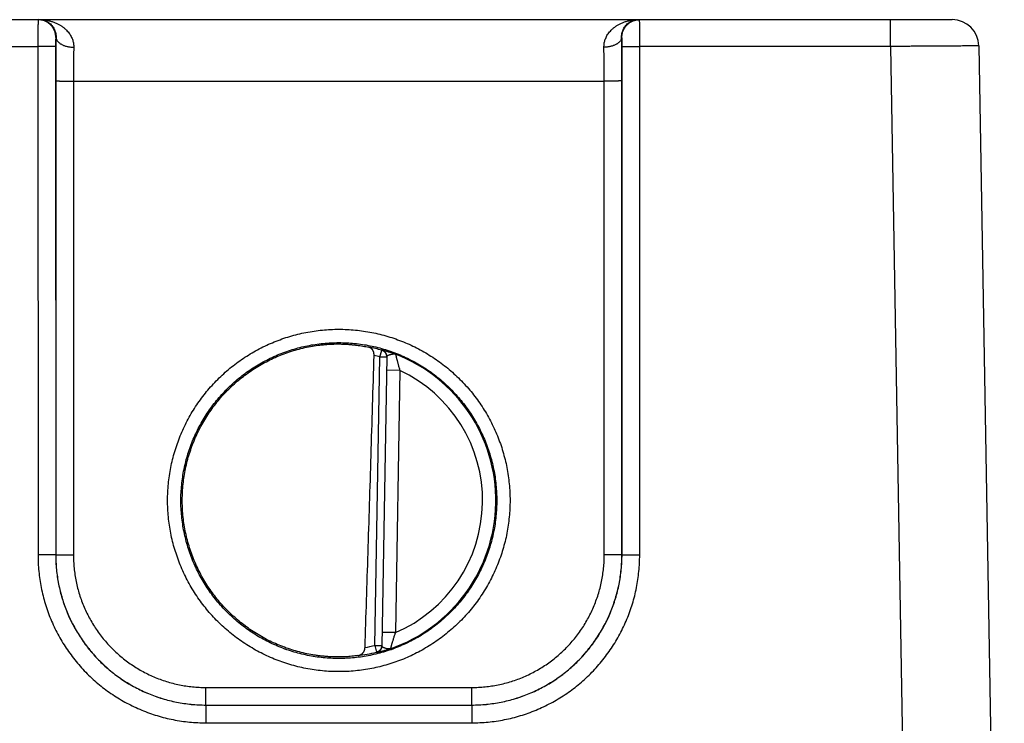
# Model space of a CAD drawing. Header units: inches. Extents: x 0 to 34, y 0 to 22.
# Tile 53 of 109: x 25 to 26.1, y 7 to 7.8. Entities that reach past the tile are written whole.
import ezdxf

# ---------------------------------------------------------------- set-up
doc = ezdxf.new("R2010")
doc.units = ezdxf.units.IN
doc.header["$LTSCALE"] = 1.87
doc.header["$MEASUREMENT"] = 0
doc.layers.get('0').update_dxf_attribs({"linetype": 'CONTINUOUS'})

msp = doc.modelspace()

# ---------------------------------------------------------------- linework, layer by layer
at = {"color": 7, "linetype": 'CONTINUOUS'}
for p, q in [((18.2918, 7.8081), (26.0058, 7.8081)), ((25.9358, 7.7778), (25.9358, 7.8081)), ((24.9918, 7.7881), (24.9914, 7.7881)), ((25.6321, 7.7881), (25.6317, 7.7881)), ((24.7223, 7.7778), (24.9713, 7.7778)), ((24.9713, 7.7778), (24.9714, 7.2025)), ((24.9913, 7.778), (24.9914, 7.2026)), ((25.6322, 7.2026), (25.6323, 7.778)), ((25.6522, 7.2025), (25.6523, 7.7778)), ((25.9358, 7.7778), (25.6523, 7.7778)), ((25.9358, 7.7778), (25.9647, 6.1182)), ((26.0358, 7.7786), (26.0648, 6.1191)), ((24.9915, 7.7388), (24.9914, 7.2027)), ((25.0115, 7.7387), (25.0114, 7.2025)), ((25.0115, 7.7387), (25.612, 7.7387)), ((25.6121, 7.2025), (25.612, 7.7387)), ((25.6321, 7.2027), (25.632, 7.7388)), ((25.3582, 7.4264), (25.3604, 7.434)), ((25.3525, 7.1002), (25.3582, 7.4264)), ((25.3661, 7.4263), (25.3582, 7.4264)), ((25.3661, 7.4266), (25.3604, 7.0997)), ((25.3808, 7.4112), (25.3658, 7.4115)), ((25.3808, 7.4112), (25.3757, 7.1146)), ((24.9914, 7.2026), (24.9914, 7.2027)), ((25.6322, 7.2026), (25.6321, 7.2027)), ((25.3757, 7.1146), (25.3607, 7.1148)), ((25.3525, 7.1002), (25.3604, 7.1)), ((25.3525, 7.1002), (25.3544, 7.0925)), ((25.1614, 7.0525), (25.4621, 7.0525)), ((25.1614, 7.0327), (25.1614, 7.0525)), ((25.4621, 7.0327), (25.4621, 7.0525)), ((25.1614, 7.0327), (25.4622, 7.0327)), ((25.1614, 7.0327), (25.4621, 7.0327)), ((25.1614, 7.0327), (25.1614, 7.0327)), ((25.1614, 7.0327), (25.1614, 7.0125)), ((25.4622, 7.0327), (25.4621, 7.0327)), ((25.4622, 7.0327), (25.4622, 7.0125)), ((25.1614, 7.0125), (25.4622, 7.0125))]:
    msp.add_line(p, q, dxfattribs=at)
for centre, radius, start, end in [((26.0058, 7.7781), 0.03, 1, 89.9992), ((25.3118, 7.2641), 0.1768, 74.0306, 78.9352), ((25.3118, 7.2641), 0.1689, 74.0306, 76.3334), ((25.3118, 7.2641), 0.1776, 289.2016, 68.7984), ((25.3118, 7.2641), 0.1626, 293.1447, 64.8553), ((25.3118, 7.2641), 0.1689, 280.096, 283.9696), ((25.3118, 7.2641), 0.1768, 277.0061, 283.9694)]:
    msp.add_arc(centre, radius, start, end, dxfattribs=at)
for points, knots in [([(24.9715, 7.8081), (24.9714, 7.8081), (24.9715, 7.8079), (24.9714, 7.8077), (24.9714, 7.8072), (24.9714, 7.8067), (24.9714, 7.8059), (24.9714, 7.805), (24.9714, 7.8039), (24.9714, 7.8027), (24.9713, 7.8014), (24.9713, 7.7999), (24.9713, 7.7983), (24.9713, 7.7966), (24.9713, 7.7948), (24.9713, 7.7929), (24.9713, 7.7909), (24.9713, 7.7888), (24.9713, 7.7867), (24.9713, 7.7845), (24.9713, 7.7823), (24.9713, 7.78), (24.9713, 7.7785), (24.9713, 7.7778)], [0, 0, 0, 0, 0.002841, 0.011259, 0.025222, 0.044656, 0.069451, 0.099468, 0.134537, 0.174456, 0.219003, 0.267926, 0.320945, 0.377757, 0.438036, 0.501426, 0.567554, 0.636035, 0.706483, 0.778501, 0.851692, 0.925659, 1, 1, 1, 1]), ([(24.9731, 7.8081), (24.974, 7.8081), (24.9759, 7.8079), (24.9786, 7.8073), (24.9811, 7.8062), (24.9834, 7.8049), (24.9855, 7.8033), (24.9872, 7.8015), (24.9886, 7.7996), (24.9897, 7.7976), (24.9906, 7.7956), (24.9912, 7.7936), (24.9916, 7.7917), (24.9918, 7.7899), (24.9918, 7.7887), (24.9918, 7.7881)], [0, 0, 0, 0, 0.092108, 0.183424, 0.273266, 0.360815, 0.445509, 0.526969, 0.604937, 0.679296, 0.7501, 0.817359, 0.881216, 0.941959, 1, 1, 1, 1]), ([(24.9731, 7.8081), (24.9744, 7.8081), (24.9771, 7.808), (24.981, 7.8075), (24.9847, 7.8067), (24.9883, 7.8056), (24.9917, 7.8043), (24.9949, 7.8028), (24.9977, 7.8011), (25.0003, 7.7993), (25.0025, 7.7973), (25.0045, 7.7953), (25.0062, 7.7933), (25.0077, 7.7912), (25.0089, 7.7891), (25.0099, 7.787), (25.0106, 7.7849), (25.0112, 7.7829), (25.0116, 7.7809), (25.0118, 7.7789), (25.0118, 7.7776), (25.0118, 7.777)], [0, 0, 0, 0, 0.072282, 0.143788, 0.213995, 0.282317, 0.348216, 0.411364, 0.471545, 0.528704, 0.582835, 0.634074, 0.68256, 0.728515, 0.772164, 0.81375, 0.853543, 0.891783, 0.92874, 0.964706, 1, 1, 1, 1]), ([(24.9914, 7.7881), (24.9914, 7.7886), (24.9914, 7.7897), (24.9912, 7.7914), (24.9909, 7.793), (24.9904, 7.7946), (24.9898, 7.7961), (24.9891, 7.7976), (24.9882, 7.799), (24.9873, 7.8004), (24.9862, 7.8016), (24.985, 7.8028), (24.9837, 7.8039), (24.9824, 7.8048), (24.981, 7.8057), (24.9795, 7.8064), (24.978, 7.807), (24.9764, 7.8075), (24.9747, 7.8078), (24.9737, 7.8079), (24.9731, 7.808)], [0, 0, 0, 0, 0.055559, 0.111117, 0.166676, 0.222235, 0.277793, 0.333351, 0.388908, 0.444465, 0.500021, 0.555577, 0.611132, 0.666686, 0.722239, 0.777792, 0.833345, 0.888897, 0.944449, 1, 1, 1, 1]), ([(25.6117, 7.777), (25.6117, 7.7776), (25.6118, 7.7789), (25.612, 7.7809), (25.6123, 7.7829), (25.6129, 7.7849), (25.6137, 7.787), (25.6146, 7.7891), (25.6158, 7.7912), (25.6173, 7.7933), (25.619, 7.7953), (25.621, 7.7973), (25.6233, 7.7993), (25.6258, 7.8011), (25.6287, 7.8028), (25.6318, 7.8043), (25.6352, 7.8056), (25.6388, 7.8067), (25.6426, 7.8075), (25.6465, 7.808), (25.6491, 7.8081), (25.6504, 7.8081)], [0, 0, 0, 0, 0.035294, 0.07126, 0.108217, 0.146457, 0.18625, 0.227836, 0.271485, 0.31744, 0.365925, 0.417164, 0.471296, 0.528455, 0.588636, 0.651784, 0.717683, 0.786005, 0.856212, 0.927718, 1, 1, 1, 1]), ([(25.6317, 7.7881), (25.6317, 7.7887), (25.6317, 7.7899), (25.6319, 7.7917), (25.6323, 7.7936), (25.6329, 7.7956), (25.6338, 7.7976), (25.6349, 7.7996), (25.6363, 7.8015), (25.6381, 7.8033), (25.6401, 7.8049), (25.6424, 7.8062), (25.6449, 7.8073), (25.6476, 7.8079), (25.6495, 7.8081), (25.6504, 7.8081)], [0, 0, 0, 0, 0.058042, 0.118785, 0.182642, 0.249901, 0.320704, 0.395064, 0.473032, 0.554491, 0.639186, 0.726734, 0.816576, 0.907892, 1, 1, 1, 1]), ([(25.6321, 7.7881), (25.6321, 7.7886), (25.6321, 7.7897), (25.6323, 7.7914), (25.6327, 7.793), (25.6331, 7.7946), (25.6337, 7.7961), (25.6345, 7.7976), (25.6353, 7.799), (25.6363, 7.8004), (25.6373, 7.8016), (25.6385, 7.8028), (25.6398, 7.8039), (25.6411, 7.8048), (25.6425, 7.8057), (25.644, 7.8064), (25.6456, 7.807), (25.6472, 7.8075), (25.6488, 7.8078), (25.6499, 7.8079), (25.6504, 7.808)], [0, 0, 0, 0, 0.05556, 0.111119, 0.166678, 0.222237, 0.277796, 0.333354, 0.388911, 0.444468, 0.500024, 0.555579, 0.611134, 0.666688, 0.722241, 0.777794, 0.833346, 0.888898, 0.944449, 1, 1, 1, 1]), ([(25.6523, 7.7778), (25.6523, 7.7786), (25.6523, 7.7801), (25.6523, 7.7823), (25.6522, 7.7845), (25.6522, 7.7867), (25.6522, 7.7888), (25.6522, 7.7909), (25.6522, 7.7929), (25.6522, 7.7948), (25.6522, 7.7966), (25.6522, 7.7983), (25.6522, 7.7999), (25.6522, 7.8014), (25.6522, 7.8028), (25.6522, 7.804), (25.6522, 7.805), (25.6521, 7.8059), (25.6521, 7.8067), (25.6521, 7.8072), (25.6521, 7.8077), (25.6521, 7.8079), (25.6521, 7.8081), (25.6521, 7.8081)], [0, 0, 0, 0, 0.074577, 0.148774, 0.222175, 0.294367, 0.364945, 0.433507, 0.499662, 0.563033, 0.623265, 0.680019, 0.732969, 0.781813, 0.826272, 0.866091, 0.901043, 0.930934, 0.955607, 0.974932, 0.988812, 0.997177, 1, 1, 1, 1]), ([(24.9914, 7.7881), (24.9914, 7.7881), (24.9914, 7.788), (24.9914, 7.7879), (24.9914, 7.7876), (24.9914, 7.7873), (24.9914, 7.7868), (24.9914, 7.7863), (24.9913, 7.7857), (24.9913, 7.7851), (24.9913, 7.7843), (24.9913, 7.7835), (24.9913, 7.7827), (24.9913, 7.7818), (24.9913, 7.7809), (24.9913, 7.7799), (24.9913, 7.7789), (24.9913, 7.7783), (24.9913, 7.778)], [0, 0, 0, 0, 0.004998, 0.019355, 0.043237, 0.076494, 0.118685, 0.169323, 0.228005, 0.294209, 0.367256, 0.446347, 0.530735, 0.619703, 0.712284, 0.80732, 0.903618, 1, 1, 1, 1]), ([(24.9918, 7.7881), (24.9918, 7.7866), (24.9917, 7.7836), (24.9917, 7.779), (24.9917, 7.7743), (24.9916, 7.7695), (24.9916, 7.7645), (24.9916, 7.7595), (24.9916, 7.7544), (24.9915, 7.7492), (24.9915, 7.744), (24.9915, 7.7406), (24.9915, 7.7388)], [0, 0, 0, 0, 0.089434, 0.182259, 0.278114, 0.376607, 0.477336, 0.579876, 0.683816, 0.788752, 0.89428, 1, 1, 1, 1]), ([(24.9918, 7.7881), (24.9918, 7.7877), (24.9919, 7.7871), (24.9921, 7.7861), (24.9925, 7.7852), (24.9931, 7.7843), (24.9938, 7.7834), (24.9946, 7.7825), (24.9955, 7.7817), (24.9966, 7.7809), (24.9978, 7.7802), (24.999, 7.7796), (25.0004, 7.779), (25.0019, 7.7785), (25.0034, 7.778), (25.005, 7.7776), (25.0067, 7.7773), (25.0084, 7.7771), (25.0101, 7.777), (25.0112, 7.777), (25.0118, 7.777)], [0, 0, 0, 0, 0.038863, 0.078512, 0.119519, 0.162361, 0.20741, 0.254921, 0.305047, 0.357844, 0.413288, 0.471283, 0.531674, 0.594258, 0.658788, 0.724984, 0.792539, 0.861125, 0.930396, 1, 1, 1, 1]), ([(25.6317, 7.7881), (25.6317, 7.7877), (25.6317, 7.7871), (25.6314, 7.7861), (25.631, 7.7852), (25.6305, 7.7843), (25.6298, 7.7834), (25.629, 7.7825), (25.628, 7.7817), (25.6269, 7.7809), (25.6258, 7.7802), (25.6245, 7.7796), (25.6231, 7.779), (25.6216, 7.7785), (25.6201, 7.778), (25.6185, 7.7776), (25.6169, 7.7773), (25.6152, 7.7771), (25.6135, 7.777), (25.6123, 7.777), (25.6117, 7.777)], [0, 0, 0, 0, 0.038863, 0.078513, 0.119521, 0.162364, 0.207413, 0.254925, 0.305052, 0.35785, 0.413294, 0.471289, 0.53168, 0.594264, 0.658793, 0.724988, 0.792543, 0.861127, 0.930397, 1, 1, 1, 1]), ([(25.632, 7.7388), (25.632, 7.7406), (25.632, 7.744), (25.632, 7.7492), (25.632, 7.7544), (25.632, 7.7595), (25.6319, 7.7645), (25.6319, 7.7695), (25.6319, 7.7743), (25.6318, 7.779), (25.6318, 7.7836), (25.6318, 7.7866), (25.6317, 7.7881)], [0, 0, 0, 0, 0.105721, 0.21125, 0.316187, 0.420126, 0.522665, 0.623391, 0.721883, 0.817737, 0.910563, 1, 1, 1, 1]), ([(25.6323, 7.778), (25.6323, 7.7783), (25.6323, 7.7789), (25.6323, 7.7799), (25.6322, 7.7809), (25.6322, 7.7818), (25.6322, 7.7827), (25.6322, 7.7836), (25.6322, 7.7843), (25.6322, 7.7851), (25.6322, 7.7857), (25.6322, 7.7863), (25.6322, 7.7868), (25.6322, 7.7873), (25.6321, 7.7876), (25.6321, 7.7879), (25.6321, 7.788), (25.6321, 7.7881), (25.6321, 7.7881)], [0, 0, 0, 0, 0.096493, 0.193026, 0.28833, 0.381118, 0.470165, 0.554524, 0.633523, 0.706499, 0.772641, 0.831248, 0.881809, 0.923846, 0.956938, 0.980717, 0.995008, 1, 1, 1, 1]), ([(24.9913, 7.778), (24.9912, 7.778), (24.9911, 7.778), (24.9909, 7.7779), (24.9905, 7.7779), (24.9899, 7.7779), (24.9893, 7.7779), (24.9884, 7.7779), (24.9875, 7.7779), (24.9864, 7.7779), (24.9853, 7.7779), (24.984, 7.7778), (24.9826, 7.7778), (24.9812, 7.7778), (24.9796, 7.7778), (24.978, 7.7778), (24.9764, 7.7778), (24.9747, 7.7778), (24.973, 7.7778), (24.9719, 7.7778), (24.9713, 7.7778)], [0, 0, 0, 0, 0.005279, 0.017929, 0.037879, 0.064985, 0.099048, 0.139814, 0.18698, 0.240197, 0.299068, 0.363155, 0.431981, 0.505034, 0.58177, 0.661619, 0.743986, 0.828258, 0.913808, 1, 1, 1, 1]), ([(25.0118, 7.777), (25.0118, 7.7758), (25.0117, 7.7735), (25.0117, 7.7699), (25.0117, 7.7662), (25.0116, 7.7625), (25.0116, 7.7586), (25.0116, 7.7547), (25.0116, 7.7508), (25.0115, 7.7468), (25.0115, 7.7427), (25.0115, 7.74), (25.0115, 7.7387)], [0, 0, 0, 0, 0.089922, 0.182969, 0.278818, 0.377145, 0.47762, 0.579901, 0.683635, 0.788467, 0.894041, 1, 1, 1, 1]), ([(25.612, 7.7387), (25.612, 7.74), (25.612, 7.7427), (25.612, 7.7468), (25.612, 7.7508), (25.612, 7.7547), (25.6119, 7.7586), (25.6119, 7.7625), (25.6119, 7.7662), (25.6118, 7.7699), (25.6118, 7.7735), (25.6118, 7.7758), (25.6117, 7.777)], [0, 0, 0, 0, 0.105956, 0.211526, 0.316355, 0.420089, 0.52237, 0.622846, 0.721176, 0.817028, 0.910078, 1, 1, 1, 1]), ([(25.6323, 7.778), (25.6323, 7.778), (25.6324, 7.778), (25.6327, 7.7779), (25.6331, 7.7779), (25.6336, 7.7779), (25.6343, 7.7779), (25.6351, 7.7779), (25.636, 7.7779), (25.6371, 7.7779), (25.6383, 7.7779), (25.6395, 7.7778), (25.6409, 7.7778), (25.6424, 7.7778), (25.6439, 7.7778), (25.6455, 7.7778), (25.6471, 7.7778), (25.6488, 7.7778), (25.6505, 7.7778), (25.6517, 7.7778), (25.6523, 7.7778)], [0, 0, 0, 0, 0.005279, 0.017928, 0.037878, 0.064983, 0.099045, 0.139811, 0.186978, 0.240194, 0.299065, 0.363152, 0.431978, 0.505031, 0.581768, 0.661617, 0.743984, 0.828257, 0.913808, 1, 1, 1, 1]), ([(26.0358, 7.7786), (26.0358, 7.7785), (26.0355, 7.7786), (26.0351, 7.7785), (26.0343, 7.7785), (26.0332, 7.7785), (26.0318, 7.7785), (26.0301, 7.7785), (26.0281, 7.7784), (26.0258, 7.7784), (26.0232, 7.7784), (26.0204, 7.7784), (26.0173, 7.7783), (26.0139, 7.7783), (26.0103, 7.7783), (26.0064, 7.7782), (26.0024, 7.7782), (25.9981, 7.7782), (25.9936, 7.7782), (25.989, 7.7781), (25.9841, 7.7781), (25.9791, 7.7781), (25.974, 7.778), (25.9688, 7.778), (25.9635, 7.778), (25.958, 7.7779), (25.9525, 7.7779), (25.947, 7.7779), (25.9414, 7.7778), (25.9377, 7.7778), (25.9358, 7.7778)], [0, 0, 0, 0, 0.001579, 0.006299, 0.014149, 0.025104, 0.03913, 0.056181, 0.076204, 0.099132, 0.124892, 0.153397, 0.184556, 0.218271, 0.254435, 0.292937, 0.333655, 0.376466, 0.421238, 0.467838, 0.516125, 0.565951, 0.617158, 0.669577, 0.72304, 0.777377, 0.832418, 0.88799, 0.943914, 1, 1, 1, 1]), ([(24.9915, 7.7388), (24.9916, 7.7388), (24.9917, 7.7388), (24.9919, 7.7388), (24.9923, 7.7388), (24.9929, 7.7388), (24.9936, 7.7388), (24.9944, 7.7388), (24.9953, 7.7387), (24.9964, 7.7387), (24.9975, 7.7387), (24.9988, 7.7387), (25.0002, 7.7387), (25.0017, 7.7387), (25.0032, 7.7387), (25.0048, 7.7387), (25.0064, 7.7387), (25.0081, 7.7387), (25.0098, 7.7387), (25.011, 7.7387), (25.0115, 7.7387)], [0, 0, 0, 0, 0.005279, 0.017929, 0.037879, 0.064985, 0.099047, 0.139813, 0.18698, 0.240197, 0.299067, 0.363154, 0.43198, 0.505033, 0.58177, 0.661618, 0.743986, 0.828258, 0.913808, 1, 1, 1, 1]), ([(25.632, 7.7388), (25.632, 7.7388), (25.6318, 7.7388), (25.6316, 7.7388), (25.6312, 7.7388), (25.6307, 7.7388), (25.63, 7.7388), (25.6292, 7.7388), (25.6282, 7.7387), (25.6272, 7.7387), (25.626, 7.7387), (25.6247, 7.7387), (25.6233, 7.7387), (25.6219, 7.7387), (25.6203, 7.7387), (25.6188, 7.7387), (25.6171, 7.7387), (25.6154, 7.7387), (25.6137, 7.7387), (25.6126, 7.7387), (25.612, 7.7387)], [0, 0, 0, 0, 0.005279, 0.017929, 0.037879, 0.064985, 0.099047, 0.139813, 0.18698, 0.240197, 0.299067, 0.363154, 0.43198, 0.505033, 0.58177, 0.661618, 0.743986, 0.828258, 0.913808, 1, 1, 1, 1]), ([(25.3118, 7.0705), (25.3086, 7.0705), (25.3024, 7.0706), (25.2931, 7.0713), (25.2838, 7.0724), (25.2745, 7.074), (25.2654, 7.076), (25.2563, 7.0785), (25.2474, 7.0814), (25.2387, 7.0847), (25.2301, 7.0884), (25.2217, 7.0926), (25.2135, 7.0972), (25.2055, 7.1021), (25.1978, 7.1074), (25.1904, 7.1131), (25.1832, 7.1192), (25.1764, 7.1255), (25.1698, 7.1322), (25.1636, 7.1392), (25.1578, 7.1465), (25.1523, 7.1541), (25.1471, 7.162), (25.1424, 7.17), (25.138, 7.1783), (25.1341, 7.1868), (25.1306, 7.1955), (25.1275, 7.2043), (25.1248, 7.2133), (25.1225, 7.2224), (25.1207, 7.2316), (25.1194, 7.2408), (25.1185, 7.2501), (25.118, 7.2595), (25.118, 7.2688), (25.1185, 7.2782), (25.1194, 7.2875), (25.1207, 7.2968), (25.1225, 7.306), (25.1248, 7.3151), (25.1275, 7.324), (25.1306, 7.3329), (25.1341, 7.3415), (25.138, 7.35), (25.1424, 7.3583), (25.1471, 7.3664), (25.1523, 7.3742), (25.1578, 7.3818), (25.1636, 7.3891), (25.1698, 7.3961), (25.1764, 7.4028), (25.1832, 7.4092), (25.1904, 7.4152), (25.1978, 7.4209), (25.2055, 7.4262), (25.2135, 7.4312), (25.2217, 7.4357), (25.2301, 7.4399), (25.2387, 7.4436), (25.2474, 7.4469), (25.2563, 7.4498), (25.2654, 7.4523), (25.2745, 7.4543), (25.2838, 7.4559), (25.2931, 7.457), (25.3024, 7.4577), (25.3086, 7.4579), (25.3118, 7.4579)], [0, 0, 0, 0, 0.015372, 0.030766, 0.046169, 0.06157, 0.076965, 0.092359, 0.107754, 0.123148, 0.138541, 0.153931, 0.169321, 0.184709, 0.200096, 0.215482, 0.230866, 0.246249, 0.261631, 0.277012, 0.292392, 0.307772, 0.323151, 0.33853, 0.353909, 0.369287, 0.384666, 0.400044, 0.415423, 0.430801, 0.44618, 0.461559, 0.476937, 0.492316, 0.507694, 0.523073, 0.538452, 0.55383, 0.569209, 0.584588, 0.599966, 0.615345, 0.630723, 0.646101, 0.66148, 0.676859, 0.692238, 0.707618, 0.722998, 0.738379, 0.75376, 0.769143, 0.784526, 0.799912, 0.815298, 0.830686, 0.846075, 0.861465, 0.876857, 0.892251, 0.907646, 0.923039, 0.938434, 0.953835, 0.969237, 0.984629, 1, 1, 1, 1]), ([(25.3118, 7.4579), (25.3149, 7.4579), (25.3211, 7.4577), (25.3305, 7.457), (25.3398, 7.4559), (25.349, 7.4543), (25.3582, 7.4523), (25.3672, 7.4498), (25.3761, 7.4469), (25.3849, 7.4436), (25.3935, 7.4399), (25.4019, 7.4357), (25.4101, 7.4312), (25.418, 7.4262), (25.4257, 7.4209), (25.4332, 7.4152), (25.4403, 7.4092), (25.4472, 7.4028), (25.4537, 7.3961), (25.4599, 7.3891), (25.4658, 7.3818), (25.4713, 7.3742), (25.4764, 7.3664), (25.4811, 7.3583), (25.4855, 7.35), (25.4894, 7.3415), (25.493, 7.3329), (25.4961, 7.324), (25.4987, 7.315), (25.501, 7.306), (25.5028, 7.2968), (25.5041, 7.2875), (25.505, 7.2782), (25.5055, 7.2688), (25.5055, 7.2595), (25.505, 7.2501), (25.5041, 7.2408), (25.5028, 7.2315), (25.501, 7.2224), (25.4987, 7.2133), (25.4961, 7.2043), (25.493, 7.1955), (25.4894, 7.1868), (25.4855, 7.1783), (25.4811, 7.17), (25.4764, 7.162), (25.4713, 7.1541), (25.4658, 7.1465), (25.4599, 7.1392), (25.4537, 7.1322), (25.4472, 7.1255), (25.4403, 7.1192), (25.4331, 7.1131), (25.4257, 7.1074), (25.418, 7.1021), (25.41, 7.0972), (25.4019, 7.0926), (25.3935, 7.0884), (25.3849, 7.0847), (25.3761, 7.0814), (25.3672, 7.0785), (25.3582, 7.076), (25.349, 7.074), (25.3398, 7.0724), (25.3305, 7.0713), (25.3211, 7.0706), (25.3149, 7.0705), (25.3118, 7.0705)], [0, 0, 0, 0, 0.015372, 0.030766, 0.046169, 0.06157, 0.076965, 0.092359, 0.107754, 0.123148, 0.13854, 0.153931, 0.169321, 0.184709, 0.200096, 0.215481, 0.230865, 0.246248, 0.26163, 0.277012, 0.292392, 0.307772, 0.323151, 0.33853, 0.353908, 0.369287, 0.384665, 0.400044, 0.415422, 0.430801, 0.446179, 0.461558, 0.476937, 0.492315, 0.507694, 0.523072, 0.538451, 0.55383, 0.569208, 0.584587, 0.599965, 0.615344, 0.630722, 0.646101, 0.661479, 0.676858, 0.692237, 0.707617, 0.722997, 0.738378, 0.75376, 0.769142, 0.784526, 0.799911, 0.815298, 0.830685, 0.846074, 0.861465, 0.876857, 0.892251, 0.907646, 0.923039, 0.938434, 0.953835, 0.969237, 0.984629, 1, 1, 1, 1]), ([(25.3118, 7.0853), (25.3088, 7.0853), (25.3029, 7.0855), (25.294, 7.0861), (25.2851, 7.0872), (25.2763, 7.0888), (25.2677, 7.0908), (25.2591, 7.0932), (25.2506, 7.096), (25.2423, 7.0993), (25.2342, 7.103), (25.2263, 7.107), (25.2185, 7.1115), (25.2111, 7.1163), (25.2038, 7.1215), (25.1968, 7.1271), (25.1902, 7.133), (25.1838, 7.1392), (25.1777, 7.1457), (25.172, 7.1526), (25.1666, 7.1597), (25.1616, 7.167), (25.1569, 7.1746), (25.1527, 7.1825), (25.1488, 7.1905), (25.1453, 7.1987), (25.1423, 7.2071), (25.1397, 7.2156), (25.1375, 7.2242), (25.1357, 7.233), (25.1344, 7.2418), (25.1335, 7.2507), (25.133, 7.2596), (25.133, 7.2685), (25.1335, 7.2774), (25.1344, 7.2863), (25.1357, 7.2951), (25.1375, 7.3038), (25.1397, 7.3125), (25.1423, 7.321), (25.1453, 7.3294), (25.1488, 7.3376), (25.1527, 7.3456), (25.1569, 7.3534), (25.1616, 7.361), (25.1666, 7.3684), (25.172, 7.3755), (25.1777, 7.3823), (25.1838, 7.3889), (25.1902, 7.3951), (25.1968, 7.401), (25.2038, 7.4065), (25.2111, 7.4118), (25.2185, 7.4166), (25.2263, 7.421), (25.2342, 7.4251), (25.2423, 7.4288), (25.2506, 7.432), (25.2591, 7.4349), (25.2677, 7.4373), (25.2763, 7.4393), (25.2851, 7.4408), (25.294, 7.4419), (25.3029, 7.4426), (25.3088, 7.4427), (25.3118, 7.4427)], [0, 0, 0, 0, 0.015873, 0.031745, 0.047618, 0.06349, 0.079363, 0.095235, 0.111108, 0.126981, 0.142853, 0.158726, 0.174599, 0.190472, 0.206344, 0.222217, 0.23809, 0.253963, 0.269837, 0.28571, 0.301583, 0.317456, 0.33333, 0.349203, 0.365076, 0.380949, 0.396823, 0.412696, 0.42857, 0.444443, 0.460316, 0.47619, 0.492063, 0.507937, 0.52381, 0.539683, 0.555557, 0.57143, 0.587304, 0.603177, 0.61905, 0.634924, 0.650797, 0.66667, 0.682544, 0.698417, 0.71429, 0.730163, 0.746036, 0.76191, 0.777783, 0.793656, 0.809528, 0.825401, 0.841274, 0.857147, 0.873019, 0.888892, 0.904765, 0.920637, 0.93651, 0.952382, 0.968255, 0.984127, 1, 1, 1, 1]), ([(25.3118, 7.4427), (25.3147, 7.4427), (25.3207, 7.4426), (25.3296, 7.4419), (25.3384, 7.4408), (25.3472, 7.4393), (25.3559, 7.4373), (25.3645, 7.4349), (25.3729, 7.432), (25.3812, 7.4288), (25.3893, 7.4251), (25.3973, 7.421), (25.405, 7.4166), (25.4125, 7.4118), (25.4197, 7.4065), (25.4267, 7.401), (25.4334, 7.3951), (25.4397, 7.3889), (25.4458, 7.3823), (25.4515, 7.3755), (25.4569, 7.3684), (25.4619, 7.361), (25.4666, 7.3534), (25.4709, 7.3456), (25.4747, 7.3376), (25.4782, 7.3294), (25.4812, 7.321), (25.4839, 7.3125), (25.4861, 7.3038), (25.4878, 7.2951), (25.4892, 7.2863), (25.49, 7.2774), (25.4905, 7.2685), (25.4905, 7.2596), (25.49, 7.2507), (25.4892, 7.2418), (25.4878, 7.233), (25.4861, 7.2242), (25.4839, 7.2156), (25.4812, 7.2071), (25.4782, 7.1987), (25.4747, 7.1905), (25.4709, 7.1825), (25.4666, 7.1746), (25.4619, 7.167), (25.4569, 7.1597), (25.4515, 7.1526), (25.4458, 7.1457), (25.4397, 7.1392), (25.4334, 7.133), (25.4267, 7.1271), (25.4197, 7.1215), (25.4125, 7.1163), (25.405, 7.1115), (25.3973, 7.107), (25.3893, 7.103), (25.3812, 7.0993), (25.3729, 7.096), (25.3645, 7.0932), (25.3559, 7.0908), (25.3472, 7.0888), (25.3384, 7.0872), (25.3296, 7.0861), (25.3207, 7.0855), (25.3147, 7.0853), (25.3118, 7.0853)], [0, 0, 0, 0, 0.015873, 0.031745, 0.047618, 0.06349, 0.079363, 0.095235, 0.111108, 0.126981, 0.142853, 0.158726, 0.174599, 0.190472, 0.206344, 0.222217, 0.23809, 0.253964, 0.269837, 0.28571, 0.301583, 0.317456, 0.33333, 0.349203, 0.365076, 0.38095, 0.396823, 0.412696, 0.42857, 0.444443, 0.460317, 0.47619, 0.492063, 0.507937, 0.52381, 0.539684, 0.555557, 0.57143, 0.587304, 0.603177, 0.619051, 0.634924, 0.650797, 0.66667, 0.682544, 0.698417, 0.71429, 0.730163, 0.746037, 0.76191, 0.777783, 0.793656, 0.809528, 0.825401, 0.841274, 0.857147, 0.873019, 0.888892, 0.904765, 0.920637, 0.93651, 0.952382, 0.968255, 0.984127, 1, 1, 1, 1]), ([(25.2822, 7.0895), (25.2793, 7.0899), (25.2736, 7.0911), (25.265, 7.0932), (25.2565, 7.0957), (25.2482, 7.0987), (25.24, 7.1021), (25.232, 7.1058), (25.2243, 7.11), (25.2167, 7.1146), (25.2094, 7.1195), (25.2023, 7.1248), (25.1955, 7.1304), (25.189, 7.1364), (25.1827, 7.1426), (25.1768, 7.1492), (25.1713, 7.1561), (25.1661, 7.1632), (25.1612, 7.1706), (25.1568, 7.1782), (25.1527, 7.1861), (25.149, 7.1941), (25.1457, 7.2023), (25.1428, 7.2106), (25.1404, 7.2191), (25.1383, 7.2277), (25.1367, 7.2364), (25.1356, 7.2452), (25.1348, 7.254), (25.1346, 7.2628), (25.1347, 7.2716), (25.1353, 7.2804), (25.1363, 7.2892), (25.1378, 7.2979), (25.1397, 7.3066), (25.142, 7.3151), (25.1448, 7.3235), (25.1479, 7.3317), (25.1515, 7.3398), (25.1555, 7.3477), (25.1599, 7.3554), (25.1646, 7.3628), (25.1697, 7.37), (25.1751, 7.377), (25.1809, 7.3837), (25.1871, 7.39), (25.1935, 7.3961), (25.2002, 7.4018), (25.2072, 7.4072), (25.2145, 7.4122), (25.222, 7.4169), (25.2297, 7.4212), (25.2376, 7.4251), (25.2457, 7.4286), (25.254, 7.4317), (25.2624, 7.4343), (25.271, 7.4366), (25.2796, 7.4384), (25.2854, 7.4393), (25.2883, 7.4397)], [0, 0, 0, 0, 0.017536, 0.035088, 0.052632, 0.070163, 0.087711, 0.105261, 0.122793, 0.140336, 0.157889, 0.175428, 0.192964, 0.210516, 0.228062, 0.245594, 0.263144, 0.280696, 0.29823, 0.315774, 0.333328, 0.350869, 0.368406, 0.385959, 0.403508, 0.421041, 0.438591, 0.456144, 0.47368, 0.491224, 0.508778, 0.526322, 0.543858, 0.561411, 0.578961, 0.596494, 0.614043, 0.631596, 0.649133, 0.666674, 0.684228, 0.701772, 0.719306, 0.736857, 0.754407, 0.771939, 0.789485, 0.807037, 0.824573, 0.842112, 0.859664, 0.877208, 0.89474, 0.912289, 0.929838, 0.947368, 0.964912, 0.982464, 1, 1, 1, 1]), ([(25.2883, 7.4397), (25.2897, 7.4399), (25.2923, 7.4402), (25.2962, 7.4406), (25.3002, 7.4409), (25.3041, 7.4411), (25.3079, 7.4412), (25.3105, 7.4412), (25.3118, 7.4412)], [0, 0, 0, 0, 0.170011, 0.338814, 0.506317, 0.67242, 0.83702, 1, 1, 1, 1]), ([(25.3118, 7.4412), (25.3131, 7.4412), (25.3159, 7.4411), (25.32, 7.441), (25.324, 7.4407), (25.3279, 7.4403), (25.3317, 7.4399), (25.3354, 7.4394), (25.339, 7.4388), (25.3424, 7.4382), (25.3446, 7.4378), (25.3457, 7.4375)], [0, 0, 0, 0, 0.121213, 0.2408, 0.358349, 0.473648, 0.586203, 0.695703, 0.801483, 0.903109, 1, 1, 1, 1]), ([(25.3517, 7.4282), (25.3517, 7.4284), (25.3517, 7.4289), (25.3516, 7.4296), (25.3515, 7.4304), (25.3514, 7.4312), (25.3512, 7.4319), (25.3509, 7.4327), (25.3506, 7.4335), (25.3502, 7.4342), (25.3497, 7.4349), (25.3492, 7.4355), (25.3486, 7.4361), (25.348, 7.4366), (25.3473, 7.437), (25.3465, 7.4373), (25.346, 7.4375), (25.3457, 7.4375)], [0, 0, 0, 0, 0.060551, 0.12303, 0.18685, 0.251815, 0.31799, 0.384828, 0.452049, 0.519806, 0.587666, 0.655513, 0.7236, 0.791729, 0.860161, 0.929513, 1, 1, 1, 1]), ([(25.3604, 7.434), (25.3604, 7.434), (25.3604, 7.4341), (25.3604, 7.4342), (25.3604, 7.4343), (25.3604, 7.4344)], [0, 0, 0, 0, 0.333446, 0.666738, 1, 1, 1, 1]), ([(25.3661, 7.4266), (25.3661, 7.4269), (25.3661, 7.4275), (25.366, 7.4284), (25.3657, 7.4292), (25.3654, 7.43), (25.365, 7.4308), (25.3646, 7.4315), (25.364, 7.4321), (25.3634, 7.4327), (25.3627, 7.4333), (25.362, 7.4337), (25.3612, 7.4341), (25.3607, 7.4343), (25.3604, 7.4344)], [0, 0, 0, 0, 0.083325, 0.166653, 0.249982, 0.333312, 0.416643, 0.499976, 0.58331, 0.666645, 0.749982, 0.833321, 0.91666, 1, 1, 1, 1]), ([(25.3604, 7.4344), (25.3604, 7.4344), (25.3606, 7.4344), (25.3607, 7.4343), (25.3612, 7.4343), (25.3617, 7.4341), (25.3625, 7.4339), (25.3634, 7.4337), (25.3644, 7.4334), (25.3656, 7.4331), (25.367, 7.4327), (25.3685, 7.4322), (25.3702, 7.4317), (25.372, 7.431), (25.374, 7.4304), (25.3753, 7.4299), (25.376, 7.4296)], [0, 0, 0, 0, 0.004918, 0.019676, 0.044762, 0.080313, 0.126394, 0.183101, 0.250316, 0.327733, 0.415227, 0.512875, 0.620545, 0.737934, 0.864557, 1, 1, 1, 1]), ([(25.3661, 7.4266), (25.3661, 7.4268), (25.3661, 7.4273), (25.366, 7.428), (25.3657, 7.4288), (25.3654, 7.4296), (25.365, 7.4304), (25.3646, 7.4311), (25.364, 7.4318), (25.3634, 7.4324), (25.3627, 7.4329), (25.362, 7.4334), (25.3612, 7.4337), (25.3607, 7.4339), (25.3604, 7.434)], [0, 0, 0, 0, 0.050176, 0.136517, 0.222859, 0.309202, 0.395547, 0.481893, 0.568241, 0.65459, 0.74094, 0.827292, 0.913645, 1, 1, 1, 1]), ([(25.3414, 7.0978), (25.3425, 7.1335), (25.3449, 7.2058), (25.3483, 7.3159), (25.3505, 7.3904), (25.3517, 7.4282)], [0, 0, 0, 0, 0.32385, 0.657103, 1, 1, 1, 1]), ([(25.3661, 7.4266), (25.3661, 7.4268), (25.3662, 7.4271), (25.3665, 7.4275), (25.367, 7.4279), (25.3677, 7.4284), (25.3686, 7.4288), (25.3696, 7.4291), (25.3707, 7.4295), (25.3718, 7.4297), (25.3729, 7.4299), (25.374, 7.43), (25.375, 7.4299), (25.3757, 7.4297), (25.376, 7.4296)], [0, 0, 0, 0, 0.037614, 0.081592, 0.139117, 0.214937, 0.307897, 0.408974, 0.512801, 0.618176, 0.721803, 0.820753, 0.912803, 1, 1, 1, 1]), ([(25.376, 7.4296), (25.376, 7.4296), (25.376, 7.4295), (25.376, 7.4293), (25.3761, 7.429), (25.3762, 7.4286), (25.3763, 7.4281), (25.3765, 7.4275), (25.3766, 7.4268), (25.3768, 7.4259), (25.3771, 7.425), (25.3773, 7.4239), (25.3777, 7.4227), (25.378, 7.4214), (25.3784, 7.42), (25.3788, 7.4184), (25.3792, 7.4168), (25.3797, 7.415), (25.3803, 7.4131), (25.3806, 7.4119), (25.3808, 7.4112)], [0, 0, 0, 0, 0.004098, 0.013869, 0.02936, 0.05065, 0.077831, 0.111012, 0.150309, 0.195851, 0.247745, 0.306087, 0.370932, 0.44233, 0.520277, 0.604705, 0.695406, 0.791928, 0.89368, 1, 1, 1, 1]), ([(24.9914, 7.2026), (24.9913, 7.2026), (24.9912, 7.2026), (24.991, 7.2026), (24.9906, 7.2026), (24.99, 7.2026), (24.9893, 7.2026), (24.9885, 7.2025), (24.9876, 7.2025), (24.9865, 7.2025), (24.9853, 7.2025), (24.9841, 7.2025), (24.9827, 7.2025), (24.9812, 7.2025), (24.9797, 7.2025), (24.9781, 7.2025), (24.9765, 7.2025), (24.9748, 7.2025), (24.9731, 7.2025), (24.9719, 7.2025), (24.9714, 7.2025)], [0, 0, 0, 0, 0.005279, 0.017928, 0.037878, 0.064984, 0.099046, 0.139812, 0.186978, 0.240195, 0.299065, 0.363152, 0.431978, 0.505031, 0.581767, 0.661616, 0.743984, 0.828257, 0.913808, 1, 1, 1, 1]), ([(24.9714, 7.2025), (24.9714, 7.1994), (24.9715, 7.1932), (24.9722, 7.1839), (24.9733, 7.1747), (24.9749, 7.1655), (24.977, 7.1564), (24.9795, 7.1474), (24.9824, 7.1385), (24.9857, 7.1298), (24.9895, 7.1213), (24.9937, 7.1129), (24.9983, 7.1048), (25.0033, 7.0969), (25.0087, 7.0893), (25.0144, 7.0819), (25.0205, 7.0749), (25.027, 7.0681), (25.0337, 7.0617), (25.0408, 7.0556), (25.0482, 7.0498), (25.0558, 7.0445), (25.0637, 7.0395), (25.0718, 7.0349), (25.0801, 7.0307), (25.0887, 7.0269), (25.0974, 7.0235), (25.1062, 7.0206), (25.1152, 7.0181), (25.1244, 7.0161), (25.1336, 7.0145), (25.1428, 7.0133), (25.1521, 7.0127), (25.1583, 7.0125), (25.1614, 7.0125)], [0, 0, 0, 0, 0.031066, 0.062225, 0.093452, 0.124722, 0.156014, 0.187303, 0.218573, 0.24983, 0.281084, 0.312344, 0.343611, 0.374882, 0.406152, 0.437419, 0.468685, 0.49995, 0.531216, 0.562483, 0.593753, 0.625026, 0.656301, 0.687573, 0.718838, 0.750097, 0.781361, 0.81264, 0.843938, 0.87524, 0.906521, 0.937757, 0.968926, 1, 1, 1, 1]), ([(24.9914, 7.2027), (24.9914, 7.1999), (24.9916, 7.1944), (24.9922, 7.186), (24.9932, 7.1777), (24.9946, 7.1695), (24.9965, 7.1614), (24.9987, 7.1533), (25.0013, 7.1454), (25.0043, 7.1376), (25.0077, 7.13), (25.0115, 7.1225), (25.0156, 7.1153), (25.02, 7.1082), (25.0248, 7.1014), (25.03, 7.0948), (25.0354, 7.0885), (25.0412, 7.0825), (25.0472, 7.0767), (25.0535, 7.0713), (25.0601, 7.0661), (25.0669, 7.0613), (25.074, 7.0569), (25.0812, 7.0528), (25.0887, 7.049), (25.0963, 7.0456), (25.1041, 7.0426), (25.112, 7.04), (25.1201, 7.0378), (25.1282, 7.0359), (25.1364, 7.0345), (25.1447, 7.0335), (25.153, 7.0329), (25.1586, 7.0327), (25.1614, 7.0327)], [0, 0, 0, 0, 0.031278, 0.062558, 0.093834, 0.125104, 0.156369, 0.18763, 0.218889, 0.250146, 0.2814, 0.312648, 0.343888, 0.37512, 0.406346, 0.437569, 0.468791, 0.500013, 0.531235, 0.562459, 0.593685, 0.624915, 0.65615, 0.687391, 0.71864, 0.749893, 0.781148, 0.812404, 0.843662, 0.874923, 0.906188, 0.937458, 0.96873, 1, 1, 1, 1]), ([(24.9914, 7.2027), (24.9915, 7.2027), (24.9916, 7.2027), (24.9919, 7.2027), (24.9923, 7.2027), (24.9928, 7.2027), (24.9935, 7.2026), (24.9943, 7.2026), (24.9952, 7.2026), (24.9963, 7.2026), (24.9975, 7.2026), (24.9987, 7.2026), (25.0001, 7.2026), (25.0016, 7.2026), (25.0031, 7.2026), (25.0047, 7.2026), (25.0063, 7.2026), (25.008, 7.2025), (25.0097, 7.2025), (25.0109, 7.2025), (25.0114, 7.2025)], [0, 0, 0, 0, 0.005279, 0.017929, 0.037879, 0.064985, 0.099047, 0.139813, 0.18698, 0.240197, 0.299067, 0.363154, 0.43198, 0.505033, 0.58177, 0.661619, 0.743986, 0.828258, 0.913808, 1, 1, 1, 1]), ([(24.9914, 7.2026), (24.9914, 7.1999), (24.9915, 7.1943), (24.9921, 7.186), (24.9931, 7.1777), (24.9946, 7.1694), (24.9964, 7.1613), (24.9986, 7.1533), (25.0012, 7.1453), (25.0043, 7.1375), (25.0076, 7.1299), (25.0114, 7.1225), (25.0155, 7.1152), (25.02, 7.1082), (25.0248, 7.1013), (25.0299, 7.0948), (25.0354, 7.0885), (25.0411, 7.0824), (25.0471, 7.0767), (25.0535, 7.0712), (25.06, 7.0661), (25.0668, 7.0613), (25.0739, 7.0568), (25.0812, 7.0527), (25.0886, 7.049), (25.0962, 7.0456), (25.104, 7.0426), (25.112, 7.0399), (25.12, 7.0377), (25.1282, 7.0359), (25.1364, 7.0345), (25.1447, 7.0334), (25.153, 7.0328), (25.1586, 7.0327), (25.1614, 7.0327)], [0, 0, 0, 0, 0.031265, 0.062532, 0.093798, 0.125061, 0.156321, 0.187578, 0.218832, 0.250082, 0.281326, 0.312565, 0.343798, 0.375026, 0.406249, 0.43747, 0.46869, 0.499909, 0.531131, 0.562355, 0.593583, 0.624817, 0.656056, 0.687302, 0.718553, 0.749811, 0.781074, 0.812341, 0.843613, 0.874887, 0.906164, 0.937443, 0.968723, 1, 1, 1, 1]), ([(25.0114, 7.2025), (25.0114, 7.2), (25.0116, 7.195), (25.0121, 7.1875), (25.0131, 7.1799), (25.0144, 7.1724), (25.0161, 7.165), (25.0182, 7.1577), (25.0207, 7.1505), (25.0235, 7.1434), (25.0267, 7.1365), (25.0302, 7.1298), (25.0341, 7.1232), (25.0382, 7.1168), (25.0427, 7.1107), (25.0476, 7.1048), (25.0527, 7.0992), (25.058, 7.0938), (25.0637, 7.0887), (25.0696, 7.0839), (25.0757, 7.0794), (25.0821, 7.0752), (25.0886, 7.0713), (25.0954, 7.0678), (25.1023, 7.0646), (25.1094, 7.0618), (25.1166, 7.0593), (25.1239, 7.0572), (25.1313, 7.0555), (25.1388, 7.0542), (25.1463, 7.0532), (25.1539, 7.0527), (25.1589, 7.0525), (25.1614, 7.0525)], [0, 0, 0, 0, 0.03198, 0.064083, 0.096282, 0.128548, 0.160856, 0.193184, 0.225506, 0.25781, 0.290102, 0.322391, 0.354688, 0.386993, 0.4193, 0.451604, 0.483902, 0.516198, 0.548495, 0.580797, 0.6131, 0.6454, 0.677691, 0.709973, 0.742256, 0.774551, 0.806866, 0.839186, 0.871487, 0.903745, 0.935935, 0.96803, 1, 1, 1, 1]), ([(25.4621, 7.0327), (25.4649, 7.0327), (25.4705, 7.0329), (25.4788, 7.0335), (25.4871, 7.0345), (25.4953, 7.0359), (25.5035, 7.0378), (25.5115, 7.04), (25.5194, 7.0426), (25.5272, 7.0456), (25.5349, 7.049), (25.5423, 7.0527), (25.5496, 7.0569), (25.5566, 7.0613), (25.5634, 7.0661), (25.57, 7.0713), (25.5763, 7.0767), (25.5824, 7.0825), (25.5881, 7.0885), (25.5935, 7.0948), (25.5987, 7.1014), (25.6035, 7.1082), (25.6079, 7.1153), (25.6121, 7.1225), (25.6158, 7.13), (25.6192, 7.1376), (25.6222, 7.1454), (25.6248, 7.1533), (25.6271, 7.1614), (25.6289, 7.1695), (25.6303, 7.1777), (25.6313, 7.186), (25.6319, 7.1944), (25.6321, 7.1999), (25.6321, 7.2027)], [0, 0, 0, 0, 0.031269, 0.062539, 0.093805, 0.125066, 0.156322, 0.187575, 0.218826, 0.250076, 0.281324, 0.312567, 0.343802, 0.37503, 0.406252, 0.437473, 0.468693, 0.499915, 0.531138, 0.562363, 0.593591, 0.624824, 0.656063, 0.68731, 0.718564, 0.749823, 0.781086, 0.81235, 0.843616, 0.874885, 0.906159, 0.937439, 0.968721, 1, 1, 1, 1]), ([(25.4621, 7.0525), (25.4646, 7.0525), (25.4697, 7.0527), (25.4772, 7.0532), (25.4847, 7.0542), (25.4922, 7.0555), (25.4996, 7.0572), (25.507, 7.0593), (25.5142, 7.0618), (25.5212, 7.0646), (25.5281, 7.0678), (25.5349, 7.0713), (25.5414, 7.0752), (25.5478, 7.0793), (25.5539, 7.0839), (25.5598, 7.0887), (25.5655, 7.0938), (25.5709, 7.0991), (25.576, 7.1048), (25.5808, 7.1107), (25.5853, 7.1168), (25.5895, 7.1232), (25.5933, 7.1298), (25.5969, 7.1365), (25.6, 7.1434), (25.6028, 7.1505), (25.6053, 7.1577), (25.6074, 7.165), (25.6091, 7.1724), (25.6104, 7.1799), (25.6114, 7.1875), (25.612, 7.195), (25.6121, 7.2), (25.6121, 7.2025)], [0, 0, 0, 0, 0.031969, 0.064061, 0.096249, 0.128504, 0.160802, 0.193119, 0.225432, 0.257727, 0.29001, 0.322292, 0.354583, 0.386883, 0.419186, 0.451488, 0.483785, 0.516081, 0.548379, 0.580683, 0.61299, 0.645295, 0.677592, 0.709881, 0.742172, 0.774477, 0.806801, 0.839132, 0.871443, 0.903712, 0.935913, 0.968019, 1, 1, 1, 1]), ([(25.4622, 7.0327), (25.4649, 7.0327), (25.4705, 7.0328), (25.4788, 7.0334), (25.4871, 7.0345), (25.4954, 7.0359), (25.5035, 7.0377), (25.5116, 7.0399), (25.5195, 7.0426), (25.5273, 7.0456), (25.5349, 7.049), (25.5424, 7.0527), (25.5496, 7.0568), (25.5567, 7.0613), (25.5635, 7.0661), (25.5701, 7.0712), (25.5764, 7.0767), (25.5824, 7.0824), (25.5882, 7.0884), (25.5936, 7.0948), (25.5987, 7.1013), (25.6036, 7.1082), (25.608, 7.1152), (25.6121, 7.1225), (25.6159, 7.1299), (25.6193, 7.1375), (25.6223, 7.1453), (25.6249, 7.1532), (25.6271, 7.1613), (25.629, 7.1694), (25.6304, 7.1777), (25.6314, 7.186), (25.632, 7.1943), (25.6322, 7.1999), (25.6322, 7.2026)], [0, 0, 0, 0, 0.031276, 0.062554, 0.09383, 0.125103, 0.156372, 0.187638, 0.218901, 0.250158, 0.281409, 0.312654, 0.343892, 0.375125, 0.406352, 0.437575, 0.468796, 0.500017, 0.531238, 0.562461, 0.593687, 0.624917, 0.656152, 0.687392, 0.718637, 0.749887, 0.781143, 0.812402, 0.843664, 0.874929, 0.906196, 0.937464, 0.968734, 1, 1, 1, 1]), ([(25.4622, 7.0125), (25.4653, 7.0125), (25.4714, 7.0127), (25.4807, 7.0133), (25.49, 7.0145), (25.4992, 7.0161), (25.5083, 7.0181), (25.5173, 7.0206), (25.5262, 7.0235), (25.5349, 7.0269), (25.5434, 7.0307), (25.5517, 7.0349), (25.5599, 7.0395), (25.5677, 7.0445), (25.5754, 7.0498), (25.5827, 7.0556), (25.5898, 7.0617), (25.5966, 7.0681), (25.603, 7.0749), (25.6091, 7.0819), (25.6148, 7.0893), (25.6202, 7.0969), (25.6252, 7.1048), (25.6298, 7.1129), (25.634, 7.1212), (25.6378, 7.1298), (25.6411, 7.1385), (25.6441, 7.1473), (25.6466, 7.1563), (25.6486, 7.1655), (25.6502, 7.1747), (25.6513, 7.1839), (25.652, 7.1932), (25.6522, 7.1994), (25.6522, 7.2025)], [0, 0, 0, 0, 0.031074, 0.062241, 0.093476, 0.124755, 0.156054, 0.187351, 0.218629, 0.249893, 0.281153, 0.312418, 0.34369, 0.374964, 0.406238, 0.437507, 0.468775, 0.500041, 0.531306, 0.562572, 0.59384, 0.62511, 0.656381, 0.687648, 0.718907, 0.75016, 0.781417, 0.812688, 0.843979, 0.875273, 0.906545, 0.937774, 0.968934, 1, 1, 1, 1]), ([(25.6321, 7.2027), (25.6321, 7.2027), (25.6319, 7.2027), (25.6317, 7.2027), (25.6313, 7.2027), (25.6307, 7.2027), (25.6301, 7.2026), (25.6292, 7.2026), (25.6283, 7.2026), (25.6272, 7.2026), (25.6261, 7.2026), (25.6248, 7.2026), (25.6234, 7.2026), (25.622, 7.2026), (25.6204, 7.2026), (25.6188, 7.2026), (25.6172, 7.2026), (25.6155, 7.2025), (25.6138, 7.2025), (25.6127, 7.2025), (25.6121, 7.2025)], [0, 0, 0, 0, 0.005279, 0.017929, 0.037879, 0.064985, 0.099047, 0.139813, 0.18698, 0.240197, 0.299067, 0.363154, 0.43198, 0.505033, 0.58177, 0.661619, 0.743986, 0.828258, 0.913808, 1, 1, 1, 1]), ([(25.6322, 7.2026), (25.6322, 7.2026), (25.6323, 7.2026), (25.6326, 7.2026), (25.633, 7.2026), (25.6335, 7.2026), (25.6342, 7.2026), (25.635, 7.2025), (25.6359, 7.2025), (25.637, 7.2025), (25.6382, 7.2025), (25.6395, 7.2025), (25.6408, 7.2025), (25.6423, 7.2025), (25.6438, 7.2025), (25.6454, 7.2025), (25.6471, 7.2025), (25.6487, 7.2025), (25.6504, 7.2025), (25.6516, 7.2025), (25.6522, 7.2025)], [0, 0, 0, 0, 0.005279, 0.017928, 0.037878, 0.064984, 0.099046, 0.139812, 0.186978, 0.240195, 0.299065, 0.363151, 0.431977, 0.50503, 0.581767, 0.661616, 0.743984, 0.828256, 0.913807, 1, 1, 1, 1]), ([(25.3757, 7.1146), (25.3754, 7.1139), (25.375, 7.1127), (25.3744, 7.1109), (25.3739, 7.1091), (25.3734, 7.1075), (25.3729, 7.1059), (25.3725, 7.1045), (25.3721, 7.1032), (25.3717, 7.102), (25.3714, 7.101), (25.3712, 7.1), (25.3709, 7.0992), (25.3707, 7.0985), (25.3706, 7.0978), (25.3704, 7.0973), (25.3703, 7.097), (25.3702, 7.0967), (25.3702, 7.0965), (25.3702, 7.0964), (25.3702, 7.0964)], [0, 0, 0, 0, 0.106321, 0.208073, 0.304594, 0.395296, 0.479722, 0.557669, 0.629067, 0.693912, 0.752253, 0.804148, 0.849689, 0.888986, 0.922167, 0.949348, 0.970638, 0.98613, 0.995901, 1, 1, 1, 1]), ([(25.3333, 7.0886), (25.3337, 7.0887), (25.3344, 7.0888), (25.3354, 7.0891), (25.3364, 7.0896), (25.3372, 7.0901), (25.338, 7.0906), (25.3387, 7.0913), (25.3393, 7.0919), (25.3398, 7.0927), (25.3402, 7.0934), (25.3406, 7.0941), (25.3408, 7.0949), (25.3411, 7.0956), (25.3412, 7.0964), (25.3413, 7.0971), (25.3414, 7.0976), (25.3414, 7.0978)], [0, 0, 0, 0, 0.08321, 0.163239, 0.240234, 0.314824, 0.387067, 0.456946, 0.524915, 0.590847, 0.654727, 0.716986, 0.777346, 0.835628, 0.892299, 0.947187, 1, 1, 1, 1]), ([(25.3604, 7.0997), (25.3604, 7.0994), (25.3604, 7.0988), (25.3602, 7.098), (25.36, 7.0971), (25.3596, 7.0964), (25.3592, 7.0956), (25.3587, 7.0949), (25.3581, 7.0943), (25.3575, 7.0937), (25.3568, 7.0932), (25.356, 7.0928), (25.3553, 7.0924), (25.3547, 7.0922), (25.3544, 7.0922)], [0, 0, 0, 0, 0.08333, 0.166657, 0.249986, 0.333315, 0.416646, 0.499978, 0.583311, 0.666647, 0.749983, 0.833321, 0.91666, 1, 1, 1, 1]), ([(25.3604, 7.0997), (25.3604, 7.0995), (25.3603, 7.0991), (25.3602, 7.0985), (25.36, 7.0977), (25.3597, 7.0969), (25.3594, 7.0962), (25.3589, 7.0956), (25.3584, 7.0949), (25.3579, 7.0944), (25.3573, 7.0939), (25.3566, 7.0934), (25.3559, 7.093), (25.3552, 7.0927), (25.3547, 7.0926), (25.3544, 7.0925)], [0, 0, 0, 0, 0.044022, 0.124102, 0.204089, 0.284014, 0.36393, 0.443917, 0.524086, 0.604317, 0.684268, 0.763731, 0.842686, 0.921316, 1, 1, 1, 1]), ([(25.3702, 7.0964), (25.3699, 7.0963), (25.3692, 7.0961), (25.3682, 7.0961), (25.3671, 7.0962), (25.366, 7.0964), (25.3649, 7.0967), (25.3638, 7.0971), (25.3628, 7.0975), (25.3619, 7.0979), (25.3612, 7.0984), (25.3607, 7.0988), (25.3605, 7.0992), (25.3604, 7.0995), (25.3604, 7.0997)], [0, 0, 0, 0, 0.086905, 0.17979, 0.280145, 0.385094, 0.491012, 0.594244, 0.694209, 0.786132, 0.861461, 0.918719, 0.9625, 1, 1, 1, 1]), ([(25.3118, 7.0871), (25.3104, 7.0871), (25.3077, 7.0871), (25.3035, 7.0872), (25.2993, 7.0874), (25.2951, 7.0878), (25.2908, 7.0882), (25.2865, 7.0888), (25.2837, 7.0892), (25.2822, 7.0895)], [0, 0, 0, 0, 0.138051, 0.278003, 0.419579, 0.562788, 0.707285, 0.853111, 1, 1, 1, 1]), ([(25.3333, 7.0886), (25.3322, 7.0885), (25.33, 7.0882), (25.3265, 7.0878), (25.3229, 7.0875), (25.3193, 7.0873), (25.3155, 7.0871), (25.313, 7.0871), (25.3118, 7.0871)], [0, 0, 0, 0, 0.155452, 0.316139, 0.481509, 0.650976, 0.824, 1, 1, 1, 1]), ([(25.3702, 7.0964), (25.3695, 7.0961), (25.3681, 7.0957), (25.3661, 7.0951), (25.3643, 7.0945), (25.3626, 7.094), (25.3611, 7.0936), (25.3597, 7.0933), (25.3585, 7.093), (25.3574, 7.0927), (25.3565, 7.0925), (25.3558, 7.0924), (25.3552, 7.0923), (25.3548, 7.0922), (25.3546, 7.0922), (25.3544, 7.0921), (25.3544, 7.0922)], [0, 0, 0, 0, 0.135415, 0.262025, 0.379412, 0.487087, 0.584743, 0.672242, 0.749662, 0.816879, 0.87359, 0.919675, 0.955229, 0.980319, 0.99508, 1, 1, 1, 1]), ([(25.3544, 7.0922), (25.3544, 7.0922), (25.3544, 7.0923), (25.3544, 7.0924), (25.3544, 7.0925), (25.3544, 7.0925)], [0, 0, 0, 0, 0.333262, 0.666554, 1, 1, 1, 1])]:
    msp.add_open_spline(points, degree=3, knots=knots, dxfattribs=at)
for points in [[(24.9731, 7.808), (24.9726, 7.808), (24.972, 7.8081), (24.9715, 7.8081)], [(25.6504, 7.808), (25.651, 7.808), (25.6515, 7.8081), (25.6521, 7.8081)], [(25.3661, 7.4263), (25.3661, 7.4264), (25.3661, 7.4265), (25.3661, 7.4266)], [(25.3604, 7.1), (25.3604, 7.0999), (25.3604, 7.0998), (25.3604, 7.0997)]]:
    msp.add_open_spline(points, degree=3, dxfattribs=at)

doc.saveas('drawing.dxf')
